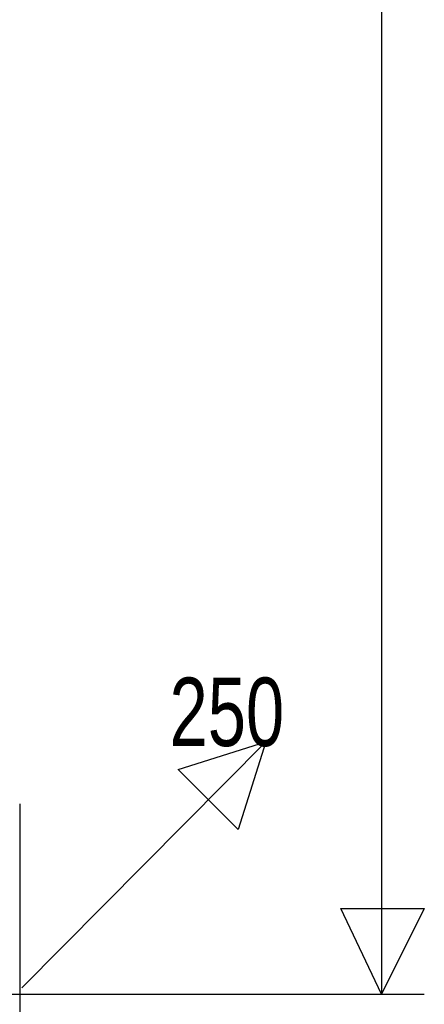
# Model space of a CAD drawing. Header units: millimetres. Extents: x 53896 to 55996, y -16755 to -13785.
# Tile 12 of 24: x 54984 to 55173, y -15760 to -15299. Entities that reach past the tile are written whole.
import ezdxf

# ---------------------------------------------------------------- set-up
doc = ezdxf.new("R2010")
doc.units = ezdxf.units.MM
doc.header["$MEASUREMENT"] = 0
for name, color, linetype in [('LAYER1', 7, 'Continuous'), ('LAYER21', 7, 'Continuous'), ('LAYER32', 7, 'Continuous')]:
    doc.layers.add(name, color=color, linetype=linetype)

# ---------------------------------------------------------------- blocks, each defined once
blk = doc.blocks.new('GRP_0001_G')
at = {"layer": 'LAYER21', "color": 7}
blk.add_line((-1787, -2200), (-1673, -2085), dxfattribs=at)
blk.add_lwpolyline([(-1714, -2098), (-1673, -2085), (-1686, -2126)], close=True, dxfattribs=at)
blk = doc.blocks.new('GRP_0002_G')
at = {"layer": 'LAYER1', "color": 7}
for p, q in [((-1588, -373), (-1588, -2203)), ((-1788, -2203), (-1568, -2203))]:
    blk.add_line(p, q, dxfattribs=at)
blk.add_lwpolyline([(-1568, -2163), (-1588, -2203), (-1607, -2163)], close=True, dxfattribs=at)
blk = doc.blocks.new('GRP_0003_G')
at = {"layer": 'LAYER1', "color": 7}
blk.add_line((-1788, -2203), (-1788, -2423), dxfattribs=at)

msp = doc.modelspace()

# ---------------------------------------------------------------- block references
at = {"layer": 'LAYER21'}
msp.add_blockref('GRP_0001_G', (56772.14, -13552.12), dxfattribs=at)
at = {"layer": 'LAYER32'}
for name, p in [('GRP_0002_G', (56741.14, -13552.12)), ('GRP_0003_G', (56772.14, -13463.12))]:
    msp.add_blockref(name, p, dxfattribs=at)

# ---------------------------------------------------------------- texts
at = {"layer": 'LAYER21', "color": 7, "width": 0.75}
msp.add_text('250', height=32, dxfattribs=at).set_placement((55054.14, -15639.12))

doc.saveas('drawing.dxf')
